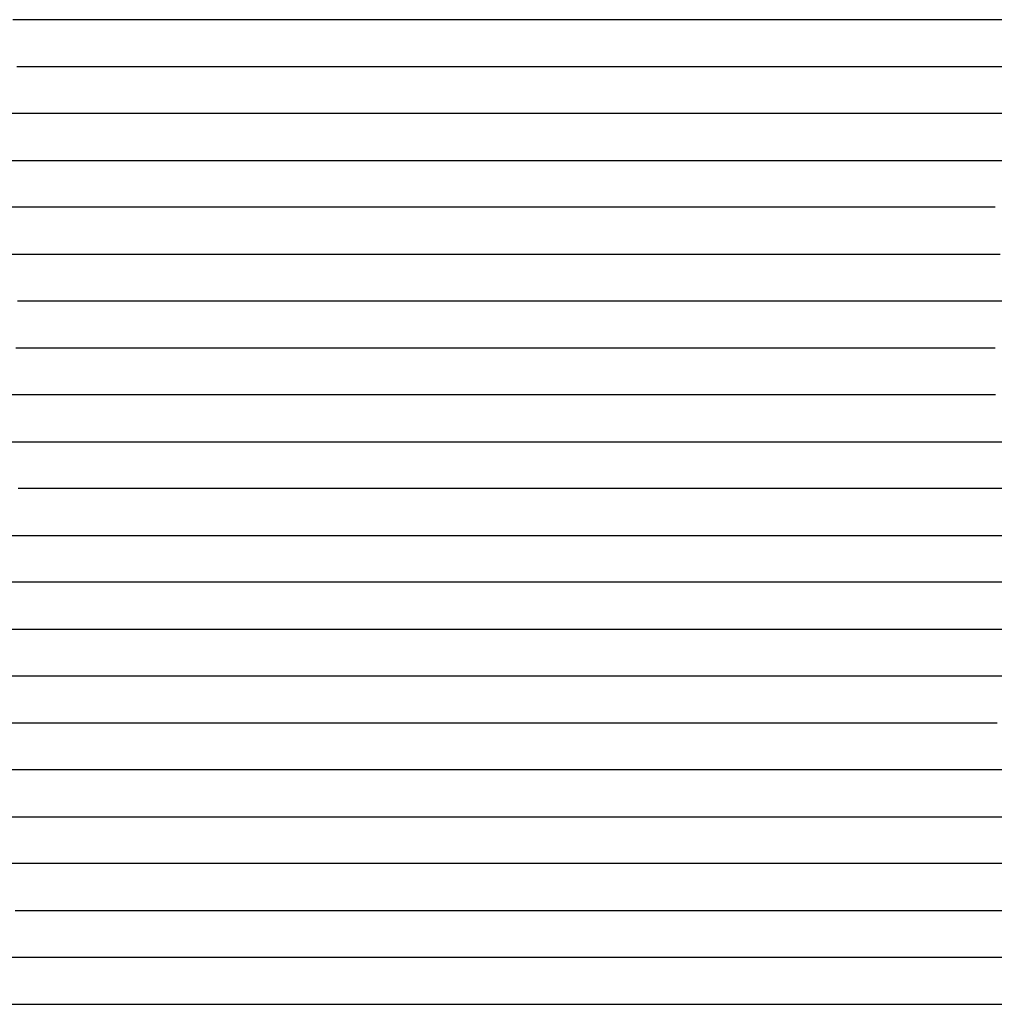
# Model space of a CAD drawing. Extents: x -4 to 4.3, y -2 to 2.5.
# Tile 68 of 108: x 1.45 to 1.71, y -0.87 to -0.61. Entities that reach past the tile are written whole.
import ezdxf

# ---------------------------------------------------------------- set-up
doc = ezdxf.new("R2010")
doc.units = 0

msp = doc.modelspace()

# ---------------------------------------------------------------- linework, layer by layer
at = {"layer": 'Default', "color": 72, "linetype": 'CONTINUOUS'}
for p, q in [((1.460699, -0.61246, -0.011424), (1.445106, -0.61246, -0.01339)), ((1.476318, -0.61246, -0.010414), (1.460699, -0.61246, -0.011424)), ((1.491943, -0.61246, -0.010004), (1.476318, -0.61246, -0.010414)), ((1.523139, -0.61246, -0.01046), (1.491943, -0.61246, -0.010004)), ((1.538622, -0.61246, -0.01167), (1.523139, -0.61246, -0.01046)), ((1.553991, -0.61246, -0.013758), (1.538622, -0.61246, -0.01167)), ((1.569128, -0.61246, -0.016533), (1.553991, -0.61246, -0.013758)), ((1.598746, -0.61246, -0.024656), (1.569128, -0.61246, -0.016533)), ((1.627158, -0.61246, -0.035875), (1.598746, -0.61246, -0.024656)), ((1.640812, -0.61246, -0.042702), (1.627158, -0.61246, -0.035875)), ((1.654043, -0.61246, -0.050063), (1.640812, -0.61246, -0.042702)), ((1.66673, -0.61246, -0.058033), (1.654043, -0.61246, -0.050063)), ((1.678892, -0.61246, -0.066776), (1.66673, -0.61246, -0.058033)), ((1.690671, -0.61246, -0.076276), (1.678892, -0.61246, -0.066776)), ((1.70185, -0.61246, -0.086019), (1.690671, -0.61246, -0.076276)), ((1.712472, -0.61246, -0.096392), (1.70185, -0.61246, -0.086019)), ((1.446176, -0.62496, -0.013865), (1.461551, -0.62496, -0.011785)), ((1.461551, -0.62496, -0.011785), (1.477035, -0.62496, -0.010483)), ((1.477035, -0.62496, -0.010483), (1.508223, -0.62496, -0.010023)), ((1.508223, -0.62496, -0.010023), (1.523848, -0.62496, -0.010512)), ((1.523848, -0.62496, -0.010512), (1.539466, -0.62496, -0.011863)), ((1.539466, -0.62496, -0.011863), (1.555033, -0.62496, -0.014165)), ((1.555033, -0.62496, -0.014165), (1.57049, -0.62496, -0.017144)), ((1.57049, -0.62496, -0.017144), (1.585832, -0.62496, -0.021206)), ((1.585832, -0.62496, -0.021206), (1.600937, -0.62496, -0.025949)), ((1.600937, -0.62496, -0.025949), (1.615844, -0.62496, -0.031679)), ((1.615844, -0.62496, -0.031679), (1.630429, -0.62496, -0.038206)), ((1.630429, -0.62496, -0.038206), (1.644691, -0.62496, -0.045625)), ((1.644691, -0.62496, -0.045625), (1.658553, -0.62496, -0.053791)), ((1.658553, -0.62496, -0.053791), (1.672015, -0.62496, -0.063049)), ((1.672015, -0.62496, -0.063049), (1.68489, -0.62496, -0.07262)), ((1.68489, -0.62496, -0.07262), (1.697429, -0.62496, -0.083375)), ((1.697429, -0.62496, -0.083375), (1.709289, -0.62496, -0.095047)), ((1.449412, -0.63746, -0.013944), (1.433914, -0.63746, -0.016897)), ((1.464984, -0.63746, -0.011948), (1.449412, -0.63746, -0.013944)), ((1.480596, -0.63746, -0.010663), (1.464984, -0.63746, -0.011948)), ((1.496221, -0.63746, -0.010011), (1.480596, -0.63746, -0.010663)), ((1.511818, -0.63746, -0.010094), (1.496221, -0.63746, -0.010011)), ((1.527372, -0.63746, -0.011015), (1.511818, -0.63746, -0.010094)), ((1.54279, -0.63746, -0.012494), (1.527372, -0.63746, -0.011015)), ((1.558064, -0.63746, -0.015004), (1.54279, -0.63746, -0.012494)), ((1.573136, -0.63746, -0.018252), (1.558064, -0.63746, -0.015004)), ((1.587955, -0.63746, -0.022304), (1.573136, -0.63746, -0.018252)), ((1.602519, -0.63746, -0.027171), (1.587955, -0.63746, -0.022304)), ((1.616733, -0.63746, -0.032696), (1.602519, -0.63746, -0.027171)), ((1.630554, -0.63746, -0.039004), (1.616733, -0.63746, -0.032696)), ((1.644049, -0.63746, -0.046122), (1.630554, -0.63746, -0.039004)), ((1.657013, -0.63746, -0.053687), (1.644049, -0.63746, -0.046122)), ((1.669436, -0.63746, -0.062045), (1.657013, -0.63746, -0.053687)), ((1.681521, -0.63746, -0.071264), (1.669436, -0.63746, -0.062045)), ((1.693016, -0.63746, -0.080686), (1.681521, -0.63746, -0.071264)), ((1.70391, -0.63746, -0.090715), (1.693016, -0.63746, -0.080686)), ((1.714189, -0.63746, -0.101283), (1.70391, -0.63746, -0.090715)), ((1.440825, -0.64996, -0.016232), (1.456049, -0.64996, -0.013481)), ((1.456049, -0.64996, -0.013481), (1.471425, -0.64996, -0.01168)), ((1.471425, -0.64996, -0.01168), (1.486944, -0.64996, -0.010426)), ((1.486944, -0.64996, -0.010426), (1.502519, -0.64996, -0.010011)), ((1.502519, -0.64996, -0.010011), (1.518138, -0.64996, -0.010452)), ((1.518138, -0.64996, -0.010452), (1.533757, -0.64996, -0.011607)), ((1.533757, -0.64996, -0.011607), (1.549339, -0.64996, -0.013684)), ((1.549339, -0.64996, -0.013684), (1.564827, -0.64996, -0.016648)), ((1.564827, -0.64996, -0.016648), (1.580174, -0.64996, -0.020359)), ((1.580174, -0.64996, -0.020359), (1.595361, -0.64996, -0.025177)), ((1.595361, -0.64996, -0.025177), (1.610255, -0.64996, -0.030535)), ((1.610255, -0.64996, -0.030535), (1.624957, -0.64996, -0.037062)), ((1.624957, -0.64996, -0.037062), (1.639238, -0.64996, -0.044143)), ((1.639238, -0.64996, -0.044143), (1.653237, -0.64996, -0.052443)), ((1.653237, -0.64996, -0.052443), (1.666677, -0.64996, -0.061073)), ((1.666677, -0.64996, -0.061073), (1.679825, -0.64996, -0.070927)), ((1.679825, -0.64996, -0.070927), (1.692328, -0.64996, -0.081548)), ((1.692328, -0.64996, -0.081548), (1.704236, -0.64996, -0.092569)), ((1.704236, -0.64996, -0.092569), (1.715704, -0.64996, -0.104644)), ((1.455684, -0.66246, -0.01412), (1.440201, -0.66246, -0.017232)), ((1.471245, -0.66246, -0.012009), (1.455684, -0.66246, -0.01412)), ((1.48686, -0.66246, -0.010595), (1.471245, -0.66246, -0.012009)), ((1.502476, -0.66246, -0.010021), (1.48686, -0.66246, -0.010595)), ((1.518059, -0.66246, -0.010535), (1.502476, -0.66246, -0.010021)), ((1.533529, -0.66246, -0.011677), (1.518059, -0.66246, -0.010535)), ((1.54888, -0.66246, -0.013851), (1.533529, -0.66246, -0.011677)), ((1.564037, -0.66246, -0.016733), (1.54888, -0.66246, -0.013851)), ((1.578961, -0.66246, -0.020468), (1.564037, -0.66246, -0.016733)), ((1.593628, -0.66246, -0.025014), (1.578961, -0.66246, -0.020468)), ((1.607975, -0.66246, -0.030284), (1.593628, -0.66246, -0.025014)), ((1.621939, -0.66246, -0.036309), (1.607975, -0.66246, -0.030284)), ((1.635588, -0.66246, -0.043161), (1.621939, -0.66246, -0.036309)), ((1.648713, -0.66246, -0.050474), (1.635588, -0.66246, -0.043161)), ((1.661388, -0.66246, -0.058663), (1.648713, -0.66246, -0.050474)), ((1.673672, -0.66246, -0.067517), (1.661388, -0.66246, -0.058663)), ((1.685378, -0.66246, -0.076718), (1.673672, -0.66246, -0.067517)), ((1.696497, -0.66246, -0.08655), (1.685378, -0.66246, -0.076718)), ((1.707023, -0.66246, -0.096942), (1.696497, -0.66246, -0.08655)), ((1.432355, -0.67496, -0.019932), (1.447397, -0.67496, -0.016341)), ((1.447397, -0.67496, -0.016341), (1.462595, -0.67496, -0.013647)), ((1.462595, -0.67496, -0.013647), (1.477981, -0.67496, -0.011773)), ((1.477981, -0.67496, -0.011773), (1.493491, -0.67496, -0.010438)), ((1.493491, -0.67496, -0.010438), (1.509058, -0.67496, -0.010152)), ((1.509058, -0.67496, -0.010152), (1.524681, -0.67496, -0.010949)), ((1.524681, -0.67496, -0.010949), (1.540285, -0.67496, -0.012693)), ((1.540285, -0.67496, -0.012693), (1.555814, -0.67496, -0.015299)), ((1.555814, -0.67496, -0.015299), (1.571223, -0.67496, -0.018699)), ((1.571223, -0.67496, -0.018699), (1.586481, -0.67496, -0.023206)), ((1.586481, -0.67496, -0.023206), (1.601466, -0.67496, -0.028243)), ((1.601466, -0.67496, -0.028243), (1.616277, -0.67496, -0.034473)), ((1.616277, -0.67496, -0.034473), (1.630679, -0.67496, -0.041263)), ((1.630679, -0.67496, -0.041263), (1.644813, -0.67496, -0.049157)), ((1.644813, -0.67496, -0.049157), (1.658454, -0.67496, -0.057516)), ((1.658454, -0.67496, -0.057516), (1.671777, -0.67496, -0.067103)), ((1.671777, -0.67496, -0.067103), (1.684459, -0.67496, -0.077181)), ((1.684459, -0.67496, -0.077181), (1.696693, -0.67496, -0.088038)), ((1.696693, -0.67496, -0.088038), (1.708379, -0.67496, -0.099884)), ((1.461822, -0.68746, -0.01424), (1.446339, -0.68746, -0.017274)), ((1.477377, -0.68746, -0.012126), (1.461822, -0.68746, -0.01424)), ((1.492995, -0.68746, -0.010645), (1.477377, -0.68746, -0.012126)), ((1.5086, -0.68746, -0.010179), (1.492995, -0.68746, -0.010645)), ((1.524128, -0.68746, -0.010963), (1.5086, -0.68746, -0.010179)), ((1.539555, -0.68746, -0.012689), (1.524128, -0.68746, -0.010963)), ((1.554816, -0.68746, -0.015141), (1.539555, -0.68746, -0.012689)), ((1.56986, -0.68746, -0.018446), (1.554816, -0.68746, -0.015141)), ((1.584682, -0.68746, -0.022604), (1.56986, -0.68746, -0.018446)), ((1.599178, -0.68746, -0.027442), (1.584682, -0.68746, -0.022604)), ((1.613356, -0.68746, -0.033146), (1.599178, -0.68746, -0.027442)), ((1.627179, -0.68746, -0.039549), (1.613356, -0.68746, -0.033146)), ((1.640479, -0.68746, -0.046557), (1.627179, -0.68746, -0.039549)), ((1.653472, -0.68746, -0.054568), (1.640479, -0.68746, -0.046557)), ((1.665954, -0.68746, -0.062906), (1.653472, -0.68746, -0.054568)), ((1.677867, -0.68746, -0.071875), (1.665954, -0.68746, -0.062906)), ((1.689202, -0.68746, -0.081496), (1.677867, -0.68746, -0.071875)), ((1.699959, -0.68746, -0.091702), (1.689202, -0.68746, -0.081496)), ((1.710128, -0.68746, -0.102416), (1.699959, -0.68746, -0.091702)), ((1.445948, -0.69996, -0.018268), (1.461036, -0.69996, -0.015027)), ((1.461036, -0.69996, -0.015027), (1.476313, -0.69996, -0.012693)), ((1.476313, -0.69996, -0.012693), (1.491758, -0.69996, -0.010944)), ((1.491758, -0.69996, -0.010944), (1.507284, -0.69996, -0.010238)), ((1.507284, -0.69996, -0.010238), (1.522893, -0.69996, -0.010742)), ((1.522893, -0.69996, -0.010742), (1.53851, -0.69996, -0.012427)), ((1.53851, -0.69996, -0.012427), (1.554045, -0.69996, -0.014775)), ((1.554045, -0.69996, -0.014775), (1.569494, -0.69996, -0.018124)), ((1.569494, -0.69996, -0.018124), (1.584765, -0.69996, -0.022371)), ((1.584765, -0.69996, -0.022371), (1.599818, -0.69996, -0.027373)), ((1.599818, -0.69996, -0.027373), (1.614646, -0.69996, -0.033463)), ((1.614646, -0.69996, -0.033463), (1.629099, -0.69996, -0.040104)), ((1.629099, -0.69996, -0.040104), (1.643297, -0.69996, -0.047923)), ((1.643297, -0.69996, -0.047923), (1.656984, -0.69996, -0.056266)), ((1.656984, -0.69996, -0.056266), (1.670326, -0.69996, -0.065614)), ((1.670326, -0.69996, -0.065614), (1.683122, -0.69996, -0.075982)), ((1.683122, -0.69996, -0.075982), (1.695263, -0.69996, -0.086565)), ((1.695263, -0.69996, -0.086565), (1.707041, -0.69996, -0.098268)), ((1.456448, -0.71246, -0.016694), (1.441095, -0.71246, -0.020275)), ((1.47195, -0.71246, -0.013764), (1.456448, -0.71246, -0.016694)), ((1.487525, -0.71246, -0.011793), (1.47195, -0.71246, -0.013764)), ((1.50315, -0.71246, -0.010546), (1.487525, -0.71246, -0.011793)), ((1.518729, -0.71246, -0.010551), (1.50315, -0.71246, -0.010546)), ((1.534202, -0.71246, -0.011738), (1.518729, -0.71246, -0.010551)), ((1.549536, -0.71246, -0.013897), (1.534202, -0.71246, -0.011738)), ((1.564694, -0.71246, -0.01686), (1.549536, -0.71246, -0.013897)), ((1.579592, -0.71246, -0.02059), (1.564694, -0.71246, -0.01686)), ((1.594254, -0.71246, -0.025225), (1.579592, -0.71246, -0.02059)), ((1.608565, -0.71246, -0.030495), (1.594254, -0.71246, -0.025225)), ((1.622518, -0.71246, -0.036612), (1.608565, -0.71246, -0.030495)), ((1.636123, -0.71246, -0.043469), (1.622518, -0.71246, -0.036612)), ((1.649199, -0.71246, -0.050854), (1.636123, -0.71246, -0.043469)), ((1.661828, -0.71246, -0.059115), (1.649199, -0.71246, -0.050854)), ((1.674047, -0.71246, -0.068015), (1.661828, -0.71246, -0.059115)), ((1.685684, -0.71246, -0.077291), (1.674047, -0.71246, -0.068015)), ((1.69673, -0.71246, -0.087189), (1.685684, -0.71246, -0.077291)), ((1.707178, -0.71246, -0.09764), (1.69673, -0.71246, -0.087189)), ((1.439029, -0.72496, -0.02185), (1.453928, -0.72496, -0.017934)), ((1.453928, -0.72496, -0.017934), (1.46904, -0.72496, -0.014777)), ((1.46904, -0.72496, -0.014777), (1.484335, -0.72496, -0.012546)), ((1.484335, -0.72496, -0.012546), (1.499796, -0.72496, -0.010883)), ((1.499796, -0.72496, -0.010883), (1.515331, -0.72496, -0.010399)), ((1.515331, -0.72496, -0.010399), (1.530949, -0.72496, -0.011424)), ((1.530949, -0.72496, -0.011424), (1.54654, -0.72496, -0.013472)), ((1.54654, -0.72496, -0.013472), (1.562032, -0.72496, -0.016193)), ((1.562032, -0.72496, -0.016193), (1.577422, -0.72496, -0.019979)), ((1.577422, -0.72496, -0.019979), (1.592594, -0.72496, -0.024486)), ((1.592594, -0.72496, -0.024486), (1.607572, -0.72496, -0.029951)), ((1.607572, -0.72496, -0.029951), (1.622251, -0.72496, -0.036271)), ((1.622251, -0.72496, -0.036271), (1.636602, -0.72496, -0.043423)), ((1.636602, -0.72496, -0.043423), (1.650587, -0.72496, -0.05142)), ((1.650587, -0.72496, -0.05142), (1.664151, -0.72496, -0.060381)), ((1.664151, -0.72496, -0.060381), (1.677188, -0.72496, -0.069836)), ((1.677188, -0.72496, -0.069836), (1.689836, -0.72496, -0.080446)), ((1.689836, -0.72496, -0.080446), (1.701807, -0.72496, -0.09193)), ((1.701807, -0.72496, -0.09193), (1.713083, -0.72496, -0.103608)), ((1.461863, -0.73746, -0.016981), (1.446522, -0.73746, -0.020866)), ((1.477356, -0.73746, -0.013983), (1.461863, -0.73746, -0.016981)), ((1.492915, -0.73746, -0.011952), (1.477356, -0.73746, -0.013983)), ((1.508539, -0.73746, -0.010508), (1.492915, -0.73746, -0.011952)), ((1.524086, -0.73746, -0.010697), (1.508539, -0.73746, -0.010508)), ((1.539528, -0.73746, -0.012244), (1.524086, -0.73746, -0.010697)), ((1.554827, -0.73746, -0.014606), (1.539528, -0.73746, -0.012244)), ((1.569893, -0.73746, -0.017734), (1.554827, -0.73746, -0.014606)), ((1.58477, -0.73746, -0.021824), (1.569893, -0.73746, -0.017734)), ((1.599294, -0.73746, -0.026488), (1.58477, -0.73746, -0.021824)), ((1.613555, -0.73746, -0.032142), (1.599294, -0.73746, -0.026488)), ((1.627415, -0.73746, -0.038349), (1.613555, -0.73746, -0.032142)), ((1.640796, -0.73746, -0.045314), (1.627415, -0.73746, -0.038349)), ((1.653881, -0.73746, -0.053202), (1.640796, -0.73746, -0.045314)), ((1.666415, -0.73746, -0.061383), (1.653881, -0.73746, -0.053202)), ((1.678382, -0.73746, -0.070291), (1.666415, -0.73746, -0.061383)), ((1.689777, -0.73746, -0.079855), (1.678382, -0.73746, -0.070291)), ((1.700596, -0.73746, -0.090007), (1.689777, -0.73746, -0.079855)), ((1.710867, -0.73746, -0.100708), (1.700596, -0.73746, -0.090007)), ((1.434683, -0.74996, -0.025373), (1.449418, -0.74996, -0.020799)), ((1.449418, -0.74996, -0.020799), (1.464341, -0.74996, -0.017257)), ((1.464341, -0.74996, -0.017257), (1.479543, -0.74996, -0.014211)), ((1.479543, -0.74996, -0.014211), (1.494864, -0.74996, -0.012125)), ((1.494864, -0.74996, -0.012125), (1.510346, -0.74996, -0.010775)), ((1.510346, -0.74996, -0.010775), (1.525912, -0.74996, -0.010857)), ((1.525912, -0.74996, -0.010857), (1.541537, -0.74996, -0.012385)), ((1.541537, -0.74996, -0.012385), (1.557087, -0.74996, -0.014972)), ((1.557087, -0.74996, -0.014972), (1.572501, -0.74996, -0.018213)), ((1.572501, -0.74996, -0.018213), (1.587791, -0.74996, -0.022475)), ((1.587791, -0.74996, -0.022475), (1.602843, -0.74996, -0.027585)), ((1.602843, -0.74996, -0.027585), (1.617638, -0.74996, -0.033511)), ((1.617638, -0.74996, -0.033511), (1.632143, -0.74996, -0.040404)), ((1.632143, -0.74996, -0.040404), (1.646255, -0.74996, -0.048019)), ((1.646255, -0.74996, -0.048019), (1.660006, -0.74996, -0.056537)), ((1.660006, -0.74996, -0.056537), (1.673289, -0.74996, -0.06602)), ((1.673289, -0.74996, -0.06602), (1.686006, -0.74996, -0.075917)), ((1.686006, -0.74996, -0.075917), (1.698337, -0.74996, -0.086947)), ((1.698337, -0.74996, -0.086947), (1.709982, -0.74996, -0.098859)), ((1.451497, -0.76246, -0.021251), (1.436363, -0.76246, -0.025959)), ((1.46685, -0.76246, -0.017308), (1.451497, -0.76246, -0.021251)), ((1.482302, -0.76246, -0.014387), (1.46685, -0.76246, -0.017308)), ((1.497869, -0.76246, -0.012055), (1.482302, -0.76246, -0.014387)), ((1.513488, -0.76246, -0.010699), (1.497869, -0.76246, -0.012055)), ((1.52902, -0.76246, -0.011116), (1.513488, -0.76246, -0.010699)), ((1.544438, -0.76246, -0.012811), (1.52902, -0.76246, -0.011116)), ((1.55967, -0.76246, -0.01531), (1.544438, -0.76246, -0.012811)), ((1.574747, -0.76246, -0.01876), (1.55967, -0.76246, -0.01531)), ((1.589497, -0.76246, -0.022771), (1.574747, -0.76246, -0.01876)), ((1.604058, -0.76246, -0.02786), (1.589497, -0.76246, -0.022771)), ((1.618191, -0.76246, -0.033362), (1.604058, -0.76246, -0.02786)), ((1.632028, -0.76246, -0.039886), (1.618191, -0.76246, -0.033362)), ((1.645448, -0.76246, -0.046925), (1.632028, -0.76246, -0.039886)), ((1.658328, -0.76246, -0.054606), (1.645448, -0.76246, -0.046925)), ((1.670868, -0.76246, -0.063217), (1.658328, -0.76246, -0.054606)), ((1.682921, -0.76246, -0.072178), (1.670868, -0.76246, -0.063217)), ((1.694398, -0.76246, -0.081645), (1.682921, -0.76246, -0.072178)), ((1.705291, -0.76246, -0.091708), (1.694398, -0.76246, -0.081645)), ((1.715586, -0.76246, -0.102296), (1.705291, -0.76246, -0.091708)), ((1.438642, -0.77496, -0.026304), (1.468195, -0.77496, -0.017893)), ((1.468195, -0.77496, -0.017893), (1.48329, -0.77496, -0.014773)), ((1.48329, -0.77496, -0.014773), (1.498591, -0.77496, -0.012458)), ((1.498591, -0.77496, -0.012458), (1.51404, -0.77496, -0.010823)), ((1.51404, -0.77496, -0.010823), (1.529579, -0.77496, -0.01095)), ((1.529579, -0.77496, -0.01095), (1.545203, -0.77496, -0.012703)), ((1.545203, -0.77496, -0.012703), (1.560731, -0.77496, -0.015171)), ((1.560731, -0.77496, -0.015171), (1.576162, -0.77496, -0.018696)), ((1.576162, -0.77496, -0.018696), (1.591395, -0.77496, -0.022894)), ((1.591395, -0.77496, -0.022894), (1.606458, -0.77496, -0.027908)), ((1.606458, -0.77496, -0.027908), (1.621284, -0.77496, -0.033877)), ((1.621284, -0.77496, -0.033877), (1.635778, -0.77496, -0.040496)), ((1.635778, -0.77496, -0.040496), (1.649991, -0.77496, -0.048177)), ((1.649991, -0.77496, -0.048177), (1.663737, -0.77496, -0.056455)), ((1.663737, -0.77496, -0.056455), (1.677122, -0.77496, -0.065661)), ((1.677122, -0.77496, -0.065661), (1.689996, -0.77496, -0.075897)), ((1.689996, -0.77496, -0.075897), (1.702227, -0.77496, -0.086351)), ((1.702227, -0.77496, -0.086351), (1.714104, -0.77496, -0.097933)), ((1.458376, -0.78746, -0.021209), (1.443221, -0.78746, -0.025975)), ((1.473728, -0.78746, -0.017354), (1.458376, -0.78746, -0.021209)), ((1.489186, -0.78746, -0.014427), (1.473728, -0.78746, -0.017354)), ((1.504763, -0.78746, -0.012134), (1.489186, -0.78746, -0.014427)), ((1.520379, -0.78746, -0.010906), (1.504763, -0.78746, -0.012134)), ((1.535908, -0.78746, -0.01143), (1.520379, -0.78746, -0.010906)), ((1.55129, -0.78746, -0.013146), (1.535908, -0.78746, -0.01143)), ((1.566517, -0.78746, -0.015864), (1.55129, -0.78746, -0.013146)), ((1.581537, -0.78746, -0.019319), (1.566517, -0.78746, -0.015864)), ((1.596289, -0.78746, -0.023549), (1.581537, -0.78746, -0.019319)), ((1.610771, -0.78746, -0.028604), (1.596289, -0.78746, -0.023549)), ((1.62491, -0.78746, -0.034332), (1.610771, -0.78746, -0.028604)), ((1.638679, -0.78746, -0.040809), (1.62491, -0.78746, -0.034332)), ((1.65211, -0.78746, -0.048012), (1.638679, -0.78746, -0.040809)), ((1.665004, -0.78746, -0.055677), (1.65211, -0.78746, -0.048012)), ((1.677423, -0.78746, -0.064178), (1.665004, -0.78746, -0.055677)), ((1.689447, -0.78746, -0.073359), (1.677423, -0.78746, -0.064178)), ((1.700883, -0.78746, -0.082849), (1.689447, -0.78746, -0.073359)), ((1.71172, -0.78746, -0.092939), (1.700883, -0.78746, -0.082849)), ((1.444095, -0.79996, -0.026841), (1.458677, -0.79996, -0.02219)), ((1.458677, -0.79996, -0.02219), (1.473564, -0.79996, -0.018155)), ((1.473564, -0.79996, -0.018155), (1.488644, -0.79996, -0.015181)), ((1.488644, -0.79996, -0.015181), (1.503974, -0.79996, -0.012713)), ((1.503974, -0.79996, -0.012713), (1.519401, -0.79996, -0.011135)), ((1.519401, -0.79996, -0.011135), (1.534944, -0.79996, -0.011225)), ((1.534944, -0.79996, -0.011225), (1.550569, -0.79996, -0.012752)), ((1.550569, -0.79996, -0.012752), (1.56612, -0.79996, -0.015308)), ((1.56612, -0.79996, -0.015308), (1.581538, -0.79996, -0.018721)), ((1.581538, -0.79996, -0.018721), (1.596794, -0.79996, -0.022873)), ((1.596794, -0.79996, -0.022873), (1.611871, -0.79996, -0.028122)), ((1.611871, -0.79996, -0.028122), (1.626627, -0.79996, -0.033866)), ((1.626627, -0.79996, -0.033866), (1.641188, -0.79996, -0.040806)), ((1.641188, -0.79996, -0.040806), (1.655292, -0.79996, -0.048223)), ((1.655292, -0.79996, -0.048223), (1.682356, -0.79996, -0.065864)), ((1.682356, -0.79996, -0.065864), (1.695294, -0.79996, -0.075977)), ((1.695294, -0.79996, -0.075977), (1.707605, -0.79996, -0.086539)), ((1.455362, -0.81246, -0.024303), (1.440278, -0.81246, -0.029578)), ((1.470593, -0.81246, -0.020184), (1.455362, -0.81246, -0.024303)), ((1.485982, -0.81246, -0.016663), (1.470593, -0.81246, -0.020184)), ((1.501479, -0.81246, -0.013939), (1.485982, -0.81246, -0.016663)), ((1.517071, -0.81246, -0.01193), (1.501479, -0.81246, -0.013939)), ((1.532653, -0.81246, -0.01092), (1.517071, -0.81246, -0.01193)), ((1.548089, -0.81246, -0.012074), (1.532653, -0.81246, -0.01092)), ((1.563431, -0.81246, -0.014479), (1.548089, -0.81246, -0.012074)), ((1.578546, -0.81246, -0.017398), (1.563431, -0.81246, -0.014479)), ((1.593474, -0.81246, -0.021307), (1.578546, -0.81246, -0.017398)), ((1.608117, -0.81246, -0.025833), (1.593474, -0.81246, -0.021307)), ((1.622477, -0.81246, -0.031179), (1.608117, -0.81246, -0.025833)), ((1.636452, -0.81246, -0.037173), (1.622477, -0.81246, -0.031179)), ((1.650144, -0.81246, -0.044021), (1.636452, -0.81246, -0.037173)), ((1.66337, -0.81246, -0.051293), (1.650144, -0.81246, -0.044021)), ((1.688826, -0.81246, -0.06777), (1.66337, -0.81246, -0.051293)), ((1.700717, -0.81246, -0.076781), (1.688826, -0.81246, -0.06777)), ((1.712029, -0.81246, -0.086423), (1.700717, -0.81246, -0.076781)), ((1.438409, -0.82496, -0.032155), (1.452854, -0.82496, -0.026936)), ((1.452854, -0.82496, -0.026936), (1.482505, -0.82496, -0.018511)), ((1.482505, -0.82496, -0.018511), (1.497605, -0.82496, -0.015459)), ((1.497605, -0.82496, -0.015459), (1.51292, -0.82496, -0.013044)), ((1.51292, -0.82496, -0.013044), (1.528354, -0.82496, -0.011336)), ((1.528354, -0.82496, -0.011336), (1.543885, -0.82496, -0.011441)), ((1.543885, -0.82496, -0.011441), (1.559509, -0.82496, -0.013255)), ((1.559509, -0.82496, -0.013255), (1.57503, -0.82496, -0.016021)), ((1.57503, -0.82496, -0.016021), (1.590413, -0.82496, -0.019711)), ((1.590413, -0.82496, -0.019711), (1.605606, -0.82496, -0.024037)), ((1.605606, -0.82496, -0.024037), (1.620634, -0.82496, -0.029298)), ((1.620634, -0.82496, -0.029298), (1.635382, -0.82496, -0.035156)), ((1.635382, -0.82496, -0.035156), (1.649903, -0.82496, -0.041763)), ((1.649903, -0.82496, -0.041763), (1.664125, -0.82496, -0.049279)), ((1.664125, -0.82496, -0.049279), (1.67794, -0.82496, -0.057444)), ((1.67794, -0.82496, -0.057444), (1.691391, -0.82496, -0.066464)), ((1.691391, -0.82496, -0.066464), (1.704368, -0.82496, -0.07623)), ((1.704368, -0.82496, -0.07623), (1.716853, -0.82496, -0.086558)), ((1.459757, -0.83746, -0.026466), (1.444783, -0.83746, -0.031686)), ((1.474904, -0.83746, -0.021952), (1.459757, -0.83746, -0.026466)), ((1.49023, -0.83746, -0.018072), (1.474904, -0.83746, -0.021952)), ((1.505683, -0.83746, -0.015002), (1.49023, -0.83746, -0.018072)), ((1.521256, -0.83746, -0.012671), (1.505683, -0.83746, -0.015002)), ((1.536865, -0.83746, -0.011396), (1.521256, -0.83746, -0.012671)), ((1.552358, -0.83746, -0.012101), (1.536865, -0.83746, -0.011396)), ((1.567705, -0.83746, -0.014107), (1.552358, -0.83746, -0.012101)), ((1.582877, -0.83746, -0.017006), (1.567705, -0.83746, -0.014107)), ((1.597883, -0.83746, -0.020701), (1.582877, -0.83746, -0.017006)), ((1.61258, -0.83746, -0.024966), (1.597883, -0.83746, -0.020701)), ((1.64127, -0.83746, -0.035765), (1.61258, -0.83746, -0.024966)), ((1.668604, -0.83746, -0.04914), (1.64127, -0.83746, -0.035765)), ((1.681652, -0.83746, -0.056933), (1.668604, -0.83746, -0.04914)), ((1.694288, -0.83746, -0.065257), (1.681652, -0.83746, -0.056933)), ((1.706366, -0.83746, -0.074043), (1.694288, -0.83746, -0.065257)), ((1.717847, -0.83746, -0.083464), (1.706366, -0.83746, -0.074043)), ((1.445786, -0.84996, -0.033561), (1.460161, -0.84996, -0.028078)), ((1.460161, -0.84996, -0.028078), (1.489679, -0.84996, -0.019413)), ((1.489679, -0.84996, -0.019413), (1.50474, -0.84996, -0.016224)), ((1.50474, -0.84996, -0.016224), (1.520026, -0.84996, -0.013686)), ((1.520026, -0.84996, -0.013686), (1.53544, -0.84996, -0.011732)), ((1.53544, -0.84996, -0.011732), (1.550941, -0.84996, -0.011599)), ((1.550941, -0.84996, -0.011599), (1.566565, -0.84996, -0.01338)), ((1.566565, -0.84996, -0.01338), (1.58209, -0.84996, -0.016001)), ((1.58209, -0.84996, -0.016001), (1.612729, -0.84996, -0.023557)), ((1.612729, -0.84996, -0.023557), (1.627833, -0.84996, -0.02861)), ((1.627833, -0.84996, -0.02861), (1.642651, -0.84996, -0.034387)), ((1.642651, -0.84996, -0.034387), (1.657209, -0.84996, -0.04095)), ((1.657209, -0.84996, -0.04095), (1.671453, -0.84996, -0.048388)), ((1.671453, -0.84996, -0.048388), (1.685303, -0.84996, -0.056344)), ((1.685303, -0.84996, -0.056344), (1.711885, -0.84996, -0.07459)), ((1.452548, -0.86246, -0.032998), (1.437873, -0.86246, -0.039288)), ((1.467483, -0.86246, -0.027538), (1.452548, -0.86246, -0.032998)), ((1.497885, -0.86246, -0.018752), (1.467483, -0.86246, -0.027538)), ((1.513335, -0.86246, -0.015658), (1.497885, -0.86246, -0.018752)), ((1.528874, -0.86246, -0.013311), (1.513335, -0.86246, -0.015658)), ((1.544497, -0.86246, -0.011668), (1.528874, -0.86246, -0.013311)), ((1.559992, -0.86246, -0.011968), (1.544497, -0.86246, -0.011668)), ((1.575354, -0.86246, -0.013959), (1.559992, -0.86246, -0.011968)), ((1.590532, -0.86246, -0.01678), (1.575354, -0.86246, -0.013959)), ((1.620353, -0.86246, -0.024571), (1.590532, -0.86246, -0.01678)), ((1.634913, -0.86246, -0.029601), (1.620353, -0.86246, -0.024571)), ((1.649083, -0.86246, -0.03512), (1.634913, -0.86246, -0.029601)), ((1.676683, -0.86246, -0.048523), (1.649083, -0.86246, -0.03512)), ((1.690076, -0.86246, -0.05595), (1.676683, -0.86246, -0.048523)), ((1.71599, -0.86246, -0.071977), (1.690076, -0.86246, -0.05595)), ((1.44352, -0.87496, -0.039151), (1.457625, -0.87496, -0.033064)), ((1.457625, -0.87496, -0.033064), (1.471971, -0.87496, -0.027891)), ((1.471971, -0.87496, -0.027891), (1.48667, -0.87496, -0.023256)), ((1.48667, -0.87496, -0.023256), (1.516756, -0.87496, -0.016424)), ((1.516756, -0.87496, -0.016424), (1.532042, -0.87496, -0.013794)), ((1.532042, -0.87496, -0.013794), (1.547441, -0.87496, -0.012111)), ((1.547441, -0.87496, -0.012111), (1.562973, -0.87496, -0.011915)), ((1.562973, -0.87496, -0.011915), (1.578597, -0.87496, -0.013778)), ((1.578597, -0.87496, -0.013778), (1.594112, -0.87496, -0.016579)), ((1.594112, -0.87496, -0.016579), (1.609489, -0.87496, -0.020084)), ((1.609489, -0.87496, -0.020084), (1.624723, -0.87496, -0.024579)), ((1.624723, -0.87496, -0.024579), (1.639709, -0.87496, -0.029662)), ((1.639709, -0.87496, -0.029662), (1.654506, -0.87496, -0.0353)), ((1.654506, -0.87496, -0.0353), (1.683391, -0.87496, -0.048578)), ((1.683391, -0.87496, -0.048578), (1.697497, -0.87496, -0.055657)), ((1.697497, -0.87496, -0.055657), (1.724909, -0.87496, -0.072384))]:
    msp.add_line(p, q, dxfattribs=at)

doc.saveas('drawing.dxf')
